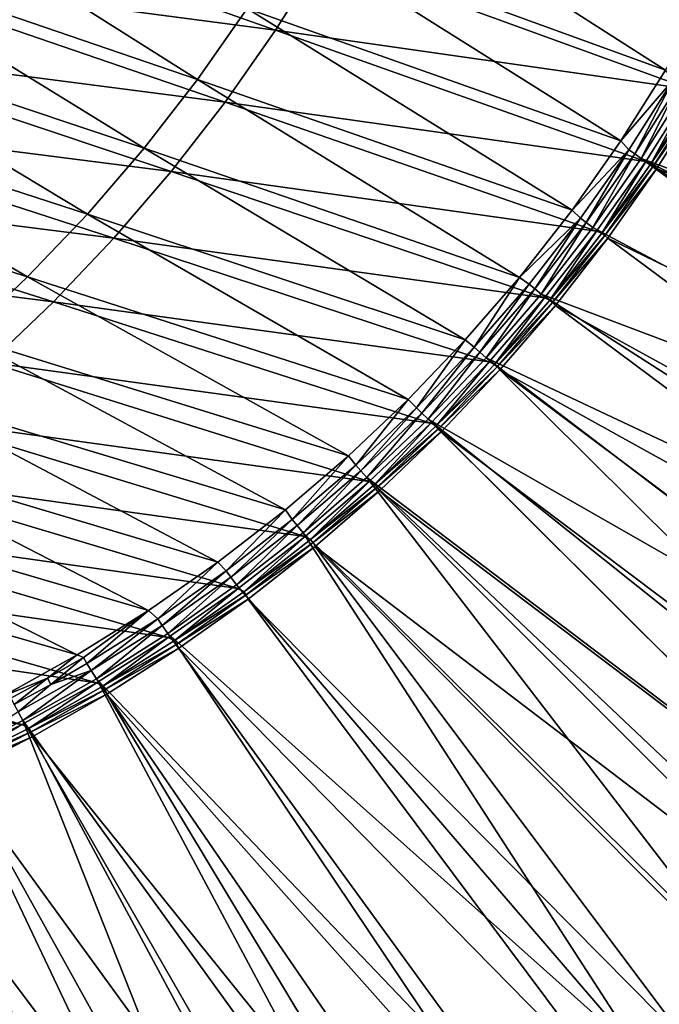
# Model space of a CAD drawing. Header units: metres. Extents: x -900 to 900, y -400 to 400.
# Tile 195 of 249: x 766 to 817, y -346 to -267. Entities that reach past the tile are written whole.
import ezdxf

# ---------------------------------------------------------------- set-up
doc = ezdxf.new("R2010")
doc.units = ezdxf.units.M

msp = doc.modelspace()

# ---------------------------------------------------------------- linework, layer by layer
at = {"layer": 'top'}
for points in [[(787.7854, -259.748688, -84.805344), (817.841492, -270.669067, -31.971054), (791.217102, -253.63916, -84.764809)], [(817.841492, -270.669067, -31.971054), (821.166992, -264.755127, -31.95351), (791.217102, -253.63916, -84.764809)], [(780.032227, -271.43042, -84.902359), (754.277588, -255.182022, -137.996048), (750.098267, -261.170746, -138.071701)], [(780.032227, -271.43042, -84.902359), (784.054077, -265.684509, -84.85125), (754.277588, -255.182022, -137.996048)], [(756.479126, -256.913727, -139.191162), (786.342773, -267.440277, -85.91497), (752.247131, -262.967102, -139.250336)], [(790.126953, -261.431976, -85.88118), (786.342773, -267.440277, -85.91497), (756.479126, -256.913727, -139.191162)], [(784.054077, -265.684509, -84.85125), (814.236877, -276.381439, -31.993835), (787.7854, -259.748688, -84.805344)], [(814.236877, -276.381439, -31.993835), (817.841492, -270.669067, -31.971054), (787.7854, -259.748688, -84.805344)], [(775.729065, -276.970154, -84.958496), (750.098267, -261.170746, -138.071701), (745.625244, -266.942505, -138.153458)], [(775.729065, -276.970154, -84.958496), (780.032227, -271.43042, -84.902359), (750.098267, -261.170746, -138.071701)], [(786.342773, -267.440277, -85.91497), (790.126953, -261.431976, -85.88118), (819.896179, -272.247101, -33.514347)], [(819.896179, -272.247101, -33.514347), (790.126953, -261.431976, -85.88118), (823.260864, -266.284515, -33.507164)], [(752.247131, -262.967102, -139.250336), (782.268188, -273.251221, -85.950294), (747.721741, -268.798584, -139.311935)], [(786.342773, -267.440277, -85.91497), (782.268188, -273.251221, -85.950294), (752.247131, -262.967102, -139.250336)], [(780.032227, -271.43042, -84.902359), (810.30127, -281.969269, -32.022457), (784.054077, -265.684509, -84.85125)], [(810.30127, -281.969269, -32.022457), (814.236877, -276.381439, -31.993835), (784.054077, -265.684509, -84.85125)], [(745.625244, -266.942505, -138.153458), (740.867798, -272.480621, -138.241013), (771.153809, -282.287537, -85.019493)], [(771.153809, -282.287537, -85.019493), (775.729065, -276.970154, -84.958496), (745.625244, -266.942505, -138.153458)], [(782.268188, -273.251221, -85.950294), (786.342773, -267.440277, -85.91497), (816.238159, -278.033417, -33.523651)], [(816.238159, -278.033417, -33.523651), (786.342773, -267.440277, -85.91497), (819.896179, -272.247101, -33.514347)], [(747.721741, -268.798584, -139.311935), (777.912659, -278.851227, -85.986893), (742.913269, -274.394775, -139.375549)], [(782.268188, -273.251221, -85.950294), (777.912659, -278.851227, -85.986893), (747.721741, -268.798584, -139.311935)], [(817.841492, -270.669067, -31.971054), (814.236877, -276.381439, -31.993835), (818.481995, -271.422455, -30.782051)], [(775.729065, -276.970154, -84.958496), (806.041626, -287.405029, -32.057251), (780.032227, -271.43042, -84.902359)], [(806.041626, -287.405029, -32.057251), (810.30127, -281.969269, -32.022457), (780.032227, -271.43042, -84.902359)], [(818.481995, -271.422455, -30.782051), (814.236877, -276.381439, -31.993835), (814.864502, -277.118073, -30.789059)], [(815.345825, -277.43924, -30.286488), (818.481995, -271.422455, -30.782051), (814.864502, -277.118073, -30.789059)], [(815.345825, -277.43924, -30.286488), (818.973938, -271.717194, -30.285915), (818.481995, -271.422455, -30.782051)], [(815.884094, -277.801331, -29.861549), (818.973938, -271.717194, -30.285915), (815.345825, -277.43924, -30.286488)], [(815.884094, -277.801331, -29.861549), (819.514832, -272.042908, -29.865801), (818.973938, -271.717194, -30.285915)], [(740.867798, -272.480621, -138.241013), (735.835388, -277.768463, -138.33403), (766.315674, -287.366333, -85.085159)], [(740.867798, -272.480621, -138.241013), (766.315674, -287.366333, -85.085159), (771.153809, -282.287537, -85.019493)], [(815.884094, -277.801331, -29.861549), (864.093689, -295.533813, -0.803848), (819.514832, -272.042908, -29.865801)], [(816.238159, -278.033417, -33.523651), (819.896179, -272.247101, -33.514347), (816.639038, -278.244476, -32.92234)], [(819.896179, -272.247101, -33.514347), (820.30426, -272.460907, -32.92099), (816.639038, -278.244476, -32.92234)], [(816.639038, -278.244476, -32.92234), (820.30426, -272.460907, -32.92099), (820.5495, -272.607788, -32.673447)], [(777.912659, -278.851227, -85.986893), (782.268188, -273.251221, -85.950294), (812.270081, -283.665863, -33.53524)], [(812.270081, -283.665863, -33.53524), (782.268188, -273.251221, -85.950294), (816.238159, -278.033417, -33.523651)], [(816.639038, -278.244476, -32.92234), (820.5495, -272.607788, -32.673447), (816.878845, -278.404541, -32.671566)], [(816.878845, -278.404541, -32.671566), (820.5495, -272.607788, -32.673447), (820.81073, -272.789337, -32.463894)], [(816.878845, -278.404541, -32.671566), (820.81073, -272.789337, -32.463894), (817.13324, -278.603821, -32.459595)], [(820.81073, -272.789337, -32.463894), (864.016663, -298.623444, -3.399924), (817.13324, -278.603821, -32.459595)], [(742.913269, -274.394775, -139.375549), (773.286438, -284.227203, -86.024529), (737.832825, -279.742767, -139.440796)], [(777.912659, -278.851227, -85.986893), (773.286438, -284.227203, -86.024529), (742.913269, -274.394775, -139.375549)], [(814.236877, -276.381439, -31.993835), (810.30127, -281.969269, -32.022457), (814.864502, -277.118073, -30.789059)], [(771.153809, -282.287537, -85.019493), (801.66864, -292.441925, -32.096634), (775.729065, -276.970154, -84.958496)], [(801.66864, -292.441925, -32.096634), (806.041626, -287.405029, -32.057251), (775.729065, -276.970154, -84.958496)], [(814.864502, -277.118073, -30.789059), (810.30127, -281.969269, -32.022457), (810.971741, -282.628052, -30.79775)], [(811.441833, -282.975891, -30.287184), (814.864502, -277.118073, -30.789059), (810.971741, -282.628052, -30.79775)], [(811.441833, -282.975891, -30.287184), (815.345825, -277.43924, -30.286488), (814.864502, -277.118073, -30.789059)], [(735.835388, -277.768463, -138.33403), (761.225037, -292.191528, -85.155334), (766.315674, -287.366333, -85.085159)], [(811.974487, -283.371185, -29.856339), (815.345825, -277.43924, -30.286488), (811.441833, -282.975891, -30.287184)], [(811.974487, -283.371185, -29.856339), (815.884094, -277.801331, -29.861549), (815.345825, -277.43924, -30.286488)], [(856.742371, -307.198944, -0.803848), (815.884094, -277.801331, -29.861549), (811.974487, -283.371185, -29.856339)], [(812.270081, -283.665863, -33.53524), (816.238159, -278.033417, -33.523651), (812.696838, -283.84082, -32.924019)], [(816.238159, -278.033417, -33.523651), (816.639038, -278.244476, -32.92234), (812.696838, -283.84082, -32.924019)], [(856.742371, -307.198944, -0.803848), (861.217468, -300.325409, -0.803848), (815.884094, -277.801331, -29.861549)], [(861.217468, -300.325409, -0.803848), (864.093689, -295.533813, -0.803848), (815.884094, -277.801331, -29.861549)], [(773.286438, -284.227203, -86.024529), (777.912659, -278.851227, -85.986893), (808.054016, -289.058319, -33.549034)], [(808.054016, -289.058319, -33.549034), (777.912659, -278.851227, -85.986893), (812.270081, -283.665863, -33.53524)], [(812.696838, -283.84082, -32.924019), (816.639038, -278.244476, -32.92234), (816.878845, -278.404541, -32.671566)], [(812.696838, -283.84082, -32.924019), (816.878845, -278.404541, -32.671566), (812.931091, -284.01416, -32.669254)], [(812.931091, -284.01416, -32.669254), (816.878845, -278.404541, -32.671566), (817.13324, -278.603821, -32.459595)], [(812.931091, -284.01416, -32.669254), (817.13324, -278.603821, -32.459595), (813.175964, -284.231598, -32.454315)], [(817.13324, -278.603821, -32.459595), (859.015991, -306.518616, -3.399924), (813.175964, -284.231598, -32.454315)], [(864.016663, -298.623444, -3.399924), (859.015991, -306.518616, -3.399924), (817.13324, -278.603821, -32.459595)], [(737.832825, -279.742767, -139.440796), (768.400208, -289.366608, -86.062927), (732.491943, -284.830261, -139.507263)], [(773.286438, -284.227203, -86.024529), (768.400208, -289.366608, -86.062927), (737.832825, -279.742767, -139.440796)], [(810.30127, -281.969269, -32.022457), (806.041626, -287.405029, -32.057251), (810.971741, -282.628052, -30.79775)], [(766.315674, -287.366333, -85.085159), (797.065125, -297.244843, -32.14172), (771.153809, -282.287537, -85.019493)], [(797.065125, -297.244843, -32.14172), (801.66864, -292.441925, -32.096634), (771.153809, -282.287537, -85.019493)], [(810.971741, -282.628052, -30.79775), (806.041626, -287.405029, -32.057251), (806.812439, -287.939575, -30.808117)], [(807.270691, -288.314423, -30.287998), (810.971741, -282.628052, -30.79775), (806.812439, -287.939575, -30.808117)], [(807.270691, -288.314423, -30.287998), (811.441833, -282.975891, -30.287184), (810.971741, -282.628052, -30.79775)], [(807.795105, -288.742004, -29.850136), (811.441833, -282.975891, -30.287184), (807.270691, -288.314423, -30.287998)], [(807.795105, -288.742004, -29.850136), (811.974487, -283.371185, -29.856339), (811.441833, -282.975891, -30.287184)], [(807.795105, -288.742004, -29.850136), (856.742371, -307.198944, -0.803848), (811.974487, -283.371185, -29.856339)], [(808.054016, -289.058319, -33.549034), (812.270081, -283.665863, -33.53524), (808.487122, -289.236847, -32.926025)], [(812.270081, -283.665863, -33.53524), (812.696838, -283.84082, -32.924019), (808.487122, -289.236847, -32.926025)], [(768.400208, -289.366608, -86.062927), (773.286438, -284.227203, -86.024529), (803.600281, -294.209076, -33.565083)], [(803.600281, -294.209076, -33.565083), (773.286438, -284.227203, -86.024529), (808.054016, -289.058319, -33.549034)], [(808.487122, -289.236847, -32.926025), (812.696838, -283.84082, -32.924019), (812.931091, -284.01416, -32.669254)], [(808.487122, -289.236847, -32.926025), (812.931091, -284.01416, -32.669254), (808.715515, -289.423645, -32.666519)], [(808.715515, -289.423645, -32.666519), (812.931091, -284.01416, -32.669254), (813.175964, -284.231598, -32.454315)], [(808.715515, -289.423645, -32.666519), (813.175964, -284.231598, -32.454315), (808.948486, -289.659393, -32.44804)], [(813.175964, -284.231598, -32.454315), (853.609985, -314.191132, -3.399924), (808.948486, -289.659393, -32.44804)], [(859.015991, -306.518616, -3.399924), (853.609985, -314.191132, -3.399924), (813.175964, -284.231598, -32.454315)], [(768.400208, -289.366608, -86.062927), (763.265381, -294.257355, -86.101837), (732.491943, -284.830261, -139.507263)], [(761.225037, -292.191528, -85.155334), (792.233337, -301.814148, -32.19273), (766.315674, -287.366333, -85.085159)], [(792.233337, -301.814148, -32.19273), (797.065125, -297.244843, -32.14172), (766.315674, -287.366333, -85.085159)], [(806.041626, -287.405029, -32.057251), (801.66864, -292.441925, -32.096634), (802.395508, -293.039734, -30.82016)], [(806.041626, -287.405029, -32.057251), (802.395508, -293.039734, -30.82016), (806.812439, -287.939575, -30.808117)], [(806.812439, -287.939575, -30.808117), (802.395508, -293.039734, -30.82016), (802.841125, -293.441956, -30.288921)], [(802.841125, -293.441956, -30.288921), (807.270691, -288.314423, -30.287998), (806.812439, -287.939575, -30.808117)], [(803.354736, -293.90332, -29.842918), (807.270691, -288.314423, -30.287998), (802.841125, -293.441956, -30.288921)], [(803.354736, -293.90332, -29.842918), (807.795105, -288.742004, -29.850136), (807.270691, -288.314423, -30.287998)], [(803.354736, -293.90332, -29.842918), (850.350159, -316.009277, -0.803848), (807.795105, -288.742004, -29.850136)], [(803.600281, -294.209076, -33.565083), (808.054016, -289.058319, -33.549034), (804.019409, -294.419617, -32.928356)], [(808.054016, -289.058319, -33.549034), (808.487122, -289.236847, -32.926025), (804.019409, -294.419617, -32.928356)], [(804.019409, -294.419617, -32.928356), (808.487122, -289.236847, -32.926025), (808.715515, -289.423645, -32.666519)], [(850.350159, -316.009277, -0.803848), (856.742371, -307.198944, -0.803848), (807.795105, -288.742004, -29.850136)], [(763.265381, -294.257355, -86.101837), (768.400208, -289.366608, -86.062927), (798.874207, -299.159271, -33.58363)], [(798.874207, -299.159271, -33.58363), (768.400208, -289.366608, -86.062927), (803.600281, -294.209076, -33.565083)], [(804.019409, -294.419617, -32.928356), (808.715515, -289.423645, -32.666519), (804.241577, -294.620056, -32.663368)], [(804.241577, -294.620056, -32.663368), (808.715515, -289.423645, -32.666519), (808.948486, -289.659393, -32.44804)], [(804.241577, -294.620056, -32.663368), (808.948486, -289.659393, -32.44804), (804.460876, -294.874146, -32.440762)], [(808.948486, -289.659393, -32.44804), (849.339966, -319.729187, -3.399924), (804.460876, -294.874146, -32.440762)], [(853.609985, -314.191132, -3.399924), (849.339966, -319.729187, -3.399924), (808.948486, -289.659393, -32.44804)], [(755.896851, -296.752838, -85.22979), (787.152771, -306.165741, -32.250175), (761.225037, -292.191528, -85.155334)], [(787.152771, -306.165741, -32.250175), (792.233337, -301.814148, -32.19273), (761.225037, -292.191528, -85.155334)], [(801.66864, -292.441925, -32.096634), (797.065125, -297.244843, -32.14172), (797.729675, -297.91571, -30.83387)], [(801.66864, -292.441925, -32.096634), (797.729675, -297.91571, -30.83387), (802.395508, -293.039734, -30.82016)], [(802.395508, -293.039734, -30.82016), (797.729675, -297.91571, -30.83387), (798.161804, -298.345795, -30.289949)], [(802.395508, -293.039734, -30.82016), (798.161804, -298.345795, -30.289949), (802.841125, -293.441956, -30.288921)], [(802.841125, -293.441956, -30.288921), (798.161804, -298.345795, -30.289949), (798.662537, -298.844513, -29.834656)], [(798.662537, -298.844513, -29.834656), (803.354736, -293.90332, -29.842918), (802.841125, -293.441956, -30.288921)], [(798.662537, -298.844513, -29.834656), (843.461121, -324.436737, -0.803848), (803.354736, -293.90332, -29.842918)], [(843.461121, -324.436737, -0.803848), (850.350159, -316.009277, -0.803848), (803.354736, -293.90332, -29.842918)], [(757.893982, -298.888092, -86.141014), (763.265381, -294.257355, -86.101837), (793.90979, -303.870117, -33.604656)], [(793.90979, -303.870117, -33.604656), (763.265381, -294.257355, -86.101837), (798.874207, -299.159271, -33.58363)], [(798.874207, -299.159271, -33.58363), (803.600281, -294.209076, -33.565083), (799.303101, -299.376099, -32.931019)], [(803.600281, -294.209076, -33.565083), (804.019409, -294.419617, -32.928356), (799.303101, -299.376099, -32.931019)], [(799.303101, -299.376099, -32.931019), (804.019409, -294.419617, -32.928356), (804.241577, -294.620056, -32.663368)], [(799.303101, -299.376099, -32.931019), (804.241577, -294.620056, -32.663368), (799.518677, -299.590424, -32.659813)], [(799.518677, -299.590424, -32.659813), (804.241577, -294.620056, -32.663368), (804.460876, -294.874146, -32.440762)], [(799.518677, -299.590424, -32.659813), (804.460876, -294.874146, -32.440762), (799.723877, -299.863464, -32.432468)], [(804.460876, -294.874146, -32.440762), (840.204407, -330.316376, -3.399924), (799.723877, -299.863464, -32.432468)], [(849.339966, -319.729187, -3.399924), (844.869385, -325.106689, -3.399924), (804.460876, -294.874146, -32.440762)], [(804.460876, -294.874146, -32.440762), (844.869385, -325.106689, -3.399924), (840.204407, -330.316376, -3.399924)], [(750.347351, -301.041321, -85.308319), (781.687378, -310.390381, -32.316093), (755.896851, -296.752838, -85.22979)], [(781.687378, -310.390381, -32.316093), (787.152771, -306.165741, -32.250175), (755.896851, -296.752838, -85.22979)], [(797.065125, -297.244843, -32.14172), (792.233337, -301.814148, -32.19273), (792.824951, -302.555206, -30.849257)], [(797.065125, -297.244843, -32.14172), (792.824951, -302.555206, -30.849257), (797.729675, -297.91571, -30.83387)], [(797.729675, -297.91571, -30.83387), (792.824951, -302.555206, -30.849257), (793.242554, -303.013641, -30.291082)], [(797.729675, -297.91571, -30.83387), (793.242554, -303.013641, -30.291082), (798.161804, -298.345795, -30.289949)], [(798.161804, -298.345795, -30.289949), (793.242554, -303.013641, -30.291082), (793.727417, -303.555023, -29.825321)], [(798.161804, -298.345795, -30.289949), (793.727417, -303.555023, -29.825321), (798.662537, -298.844513, -29.834656)], [(752.298462, -303.247925, -86.180191), (757.893982, -298.888092, -86.141014), (788.741455, -308.311829, -33.628128)], [(788.741455, -308.311829, -33.628128), (757.893982, -298.888092, -86.141014), (793.90979, -303.870117, -33.604656)], [(793.727417, -303.555023, -29.825321), (834.288086, -334.288086, -0.803848), (798.662537, -298.844513, -29.834656)], [(793.90979, -303.870117, -33.604656), (798.874207, -299.159271, -33.58363), (794.348267, -304.093903, -32.93401)], [(798.874207, -299.159271, -33.58363), (799.303101, -299.376099, -32.931019), (794.348267, -304.093903, -32.93401)], [(794.348267, -304.093903, -32.93401), (799.303101, -299.376099, -32.931019), (799.518677, -299.590424, -32.659813)], [(794.348267, -304.093903, -32.93401), (799.518677, -299.590424, -32.659813), (794.556824, -304.322327, -32.655849)], [(794.556824, -304.322327, -32.655849), (799.518677, -299.590424, -32.659813), (799.723877, -299.863464, -32.432468)], [(834.288086, -334.288086, -0.803848), (838.135071, -330.326935, -0.803848), (798.662537, -298.844513, -29.834656)], [(798.662537, -298.844513, -29.834656), (838.135071, -330.326935, -0.803848), (843.461121, -324.436737, -0.803848)], [(794.556824, -304.322327, -32.655849), (799.723877, -299.863464, -32.432468), (794.748962, -304.61557, -32.423145)], [(799.723877, -299.863464, -32.432468), (835.351196, -335.351196, -3.399924), (794.748962, -304.61557, -32.423145)], [(840.204407, -330.316376, -3.399924), (835.351196, -335.351196, -3.399924), (799.723877, -299.863464, -32.432468)], [(744.592957, -305.048004, -85.390694), (776.073242, -314.290741, -32.388054), (750.347351, -301.041321, -85.308319)], [(776.073242, -314.290741, -32.388054), (781.687378, -310.390381, -32.316093), (750.347351, -301.041321, -85.308319)], [(792.233337, -301.814148, -32.19273), (787.152771, -306.165741, -32.250175), (787.695557, -306.948181, -30.866377)], [(792.233337, -301.814148, -32.19273), (787.695557, -306.948181, -30.866377), (792.824951, -302.555206, -30.849257)], [(792.824951, -302.555206, -30.849257), (787.695557, -306.948181, -30.866377), (788.097534, -307.435394, -30.292336)], [(792.824951, -302.555206, -30.849257), (788.097534, -307.435394, -30.292336), (793.242554, -303.013641, -30.291082)], [(746.491943, -307.326691, -86.219116), (752.298462, -303.247925, -86.180191), (783.327698, -312.518494, -33.65435)], [(783.327698, -312.518494, -33.65435), (752.298462, -303.247925, -86.180191), (788.741455, -308.311829, -33.628128)], [(793.242554, -303.013641, -30.291082), (788.097534, -307.435394, -30.292336), (788.569824, -308.014862, -29.814909)], [(793.242554, -303.013641, -30.291082), (788.569824, -308.014862, -29.814909), (793.727417, -303.555023, -29.825321)], [(824.436707, -343.46109, -0.803848), (793.727417, -303.555023, -29.825321), (788.569824, -308.014862, -29.814909)], [(824.436707, -343.46109, -0.803848), (830.326965, -338.135101, -0.803848), (793.727417, -303.555023, -29.825321)], [(830.326965, -338.135101, -0.803848), (834.288086, -334.288086, -0.803848), (793.727417, -303.555023, -29.825321)], [(788.741455, -308.311829, -33.628128), (793.90979, -303.870117, -33.604656), (789.167358, -308.56308, -32.937351)], [(793.90979, -303.870117, -33.604656), (794.348267, -304.093903, -32.93401), (789.167358, -308.56308, -32.937351)], [(789.167358, -308.56308, -32.937351), (794.348267, -304.093903, -32.93401), (794.556824, -304.322327, -32.655849)], [(789.167358, -308.56308, -32.937351), (794.556824, -304.322327, -32.655849), (789.368347, -308.805878, -32.651455)], [(789.368347, -308.805878, -32.651455), (794.556824, -304.322327, -32.655849), (794.748962, -304.61557, -32.423145)], [(738.649841, -308.763855, -85.476707), (770.324524, -317.868469, -32.466042), (744.592957, -305.048004, -85.390694)], [(770.324524, -317.868469, -32.466042), (776.073242, -314.290741, -32.388054), (744.592957, -305.048004, -85.390694)], [(789.368347, -308.805878, -32.651455), (794.748962, -304.61557, -32.423145), (789.547852, -309.118988, -32.412781)], [(794.748962, -304.61557, -32.423145), (830.316345, -340.204407, -3.399924), (789.547852, -309.118988, -32.412781)], [(835.351196, -335.351196, -3.399924), (830.316345, -340.204407, -3.399924), (794.748962, -304.61557, -32.423145)], [(787.152771, -306.165741, -32.250175), (781.687378, -310.390381, -32.316093), (782.356812, -311.085083, -30.8853)], [(787.152771, -306.165741, -32.250175), (782.356812, -311.085083, -30.8853), (787.695557, -306.948181, -30.866377)], [(740.487976, -311.114838, -86.257538), (746.491943, -307.326691, -86.219116), (777.67804, -316.474091, -33.683422)], [(777.67804, -316.474091, -33.683422), (746.491943, -307.326691, -86.219116), (783.327698, -312.518494, -33.65435)], [(787.695557, -306.948181, -30.866377), (782.356812, -311.085083, -30.8853), (782.741882, -311.60141, -30.29373)], [(787.695557, -306.948181, -30.866377), (782.741882, -311.60141, -30.29373), (788.097534, -307.435394, -30.292336)], [(788.097534, -307.435394, -30.292336), (782.741882, -311.60141, -30.29373), (783.200378, -312.214813, -29.8034)], [(788.097534, -307.435394, -30.292336), (783.200378, -312.214813, -29.8034), (788.569824, -308.014862, -29.814909)], [(816.009277, -350.350189, -0.803848), (788.569824, -308.014862, -29.814909), (783.200378, -312.214813, -29.8034)], [(783.327698, -312.518494, -33.65435), (788.741455, -308.311829, -33.628128), (783.773438, -312.774445, -32.941067)], [(788.741455, -308.311829, -33.628128), (789.167358, -308.56308, -32.937351), (783.773438, -312.774445, -32.941067)], [(816.009277, -350.350189, -0.803848), (824.436707, -343.46109, -0.803848), (788.569824, -308.014862, -29.814909)], [(764.337402, -321.186676, -32.551762), (770.324524, -317.868469, -32.466042), (738.649841, -308.763855, -85.476707)], [(783.773438, -312.774445, -32.941067), (789.167358, -308.56308, -32.937351), (789.368347, -308.805878, -32.651455)], [(783.773438, -312.774445, -32.941067), (789.368347, -308.805878, -32.651455), (783.966248, -313.031738, -32.646599)], [(783.966248, -313.031738, -32.646599), (789.368347, -308.805878, -32.651455), (789.547852, -309.118988, -32.412781)], [(783.966248, -313.031738, -32.646599), (789.547852, -309.118988, -32.412781), (784.133118, -313.363251, -32.401356)], [(789.547852, -309.118988, -32.412781), (819.729187, -349.339935, -3.399924), (784.133118, -313.363251, -32.401356)], [(830.316345, -340.204407, -3.399924), (825.106689, -344.869415, -3.399924), (789.547852, -309.118988, -32.412781)], [(789.547852, -309.118988, -32.412781), (825.106689, -344.869415, -3.399924), (819.729187, -349.339935, -3.399924)], [(781.687378, -310.390381, -32.316093), (776.073242, -314.290741, -32.388054), (776.823975, -314.956451, -30.906097)], [(781.687378, -310.390381, -32.316093), (776.823975, -314.956451, -30.906097), (782.356812, -311.085083, -30.8853)], [(734.300476, -314.603577, -86.295189), (740.487976, -311.114838, -86.257538), (771.867737, -320.124237, -33.71508)], [(771.867737, -320.124237, -33.71508), (740.487976, -311.114838, -86.257538), (777.67804, -316.474091, -33.683422)], [(782.356812, -311.085083, -30.8853), (776.823975, -314.956451, -30.906097), (777.190857, -315.502075, -30.295284)], [(782.356812, -311.085083, -30.8853), (777.190857, -315.502075, -30.295284), (782.741882, -311.60141, -30.29373)], [(782.741882, -311.60141, -30.29373), (777.190857, -315.502075, -30.295284), (777.629517, -316.145782, -29.79077)], [(782.741882, -311.60141, -30.29373), (777.629517, -316.145782, -29.79077), (783.200378, -312.214813, -29.8034)], [(777.629517, -316.145782, -29.79077), (816.009277, -350.350189, -0.803848), (783.200378, -312.214813, -29.8034)], [(777.67804, -316.474091, -33.683422), (783.327698, -312.518494, -33.65435), (778.179626, -316.718689, -32.945175)], [(783.327698, -312.518494, -33.65435), (783.773438, -312.774445, -32.941067), (778.179626, -316.718689, -32.945175)], [(778.179626, -316.718689, -32.945175), (783.773438, -312.774445, -32.941067), (783.966248, -313.031738, -32.646599)], [(778.179626, -316.718689, -32.945175), (783.966248, -313.031738, -32.646599), (778.363586, -316.990601, -32.641251)], [(778.363586, -316.990601, -32.641251), (783.966248, -313.031738, -32.646599), (784.133118, -313.363251, -32.401356)], [(778.363586, -316.990601, -32.641251), (784.133118, -313.363251, -32.401356), (778.5177, -317.338135, -32.388844)], [(784.133118, -313.363251, -32.401356), (814.191162, -353.609955, -3.399924), (778.5177, -317.338135, -32.388844)], [(819.729187, -349.339935, -3.399924), (814.191162, -353.609955, -3.399924), (784.133118, -313.363251, -32.401356)], [(727.94397, -317.784668, -86.331818), (734.300476, -314.603577, -86.295189), (765.848755, -323.498016, -33.749706)], [(765.848755, -323.498016, -33.749706), (734.300476, -314.603577, -86.295189), (771.867737, -320.124237, -33.71508)], [(776.073242, -314.290741, -32.388054), (770.324524, -317.868469, -32.466042), (770.819031, -318.067841, -31.656387)], [(771.112366, -318.552734, -30.928835), (776.073242, -314.290741, -32.388054), (770.819031, -318.067841, -31.656387)], [(776.073242, -314.290741, -32.388054), (771.112366, -318.552734, -30.928835), (776.823975, -314.956451, -30.906097)], [(776.823975, -314.956451, -30.906097), (771.112366, -318.552734, -30.928835), (771.459656, -319.127777, -30.297024)], [(776.823975, -314.956451, -30.906097), (771.459656, -319.127777, -30.297024), (777.190857, -315.502075, -30.295284)], [(777.190857, -315.502075, -30.295284), (771.459656, -319.127777, -30.297024), (771.867798, -319.798737, -29.776999)], [(777.190857, -315.502075, -30.295284), (771.867798, -319.798737, -29.776999), (777.629517, -316.145782, -29.79077)], [(771.867798, -319.798737, -29.776999), (807.198975, -356.74234, -0.803848), (777.629517, -316.145782, -29.79077)], [(807.198975, -356.74234, -0.803848), (816.009277, -350.350189, -0.803848), (777.629517, -316.145782, -29.79077)], [(771.867737, -320.124237, -33.71508), (777.67804, -316.474091, -33.683422), (772.398987, -320.386566, -32.949707)], [(777.67804, -316.474091, -33.683422), (778.179626, -316.718689, -32.945175), (772.398987, -320.386566, -32.949707)], [(772.398987, -320.386566, -32.949707), (778.179626, -316.718689, -32.945175), (778.363586, -316.990601, -32.641251)], [(772.398987, -320.386566, -32.949707), (778.363586, -316.990601, -32.641251), (772.573181, -320.673126, -32.63538)], [(772.573181, -320.673126, -32.63538), (778.363586, -316.990601, -32.641251), (778.5177, -317.338135, -32.388844)], [(758.970459, -326.893433, -33.791477), (727.94397, -317.784668, -86.331818), (765.848755, -323.498016, -33.749706)], [(770.324524, -317.868469, -32.466042), (764.337402, -321.186676, -32.551762), (767.910828, -319.749451, -31.681934)], [(770.819031, -318.067841, -31.656387), (770.324524, -317.868469, -32.466042), (767.910828, -319.749451, -31.681934)], [(772.573181, -320.673126, -32.63538), (778.5177, -317.338135, -32.388844), (772.715027, -321.034332, -32.375225)], [(778.5177, -317.338135, -32.388844), (806.518616, -359.015991, -3.399924), (772.715027, -321.034332, -32.375225)], [(814.191162, -353.609955, -3.399924), (806.518616, -359.015991, -3.399924), (778.5177, -317.338135, -32.388844)], [(770.819031, -318.067841, -31.656387), (767.910828, -319.749451, -31.681934), (768.194336, -320.244751, -30.940954)], [(771.112366, -318.552734, -30.928835), (770.819031, -318.067841, -31.656387), (768.194336, -320.244751, -30.940954)], [(771.112366, -318.552734, -30.928835), (768.194336, -320.244751, -30.940954), (771.459656, -319.127777, -30.297024)], [(771.459656, -319.127777, -30.297024), (768.194336, -320.244751, -30.940954), (765.563477, -322.468872, -30.298965)], [(765.563477, -322.468872, -30.298965), (765.935669, -323.15976, -29.762093), (771.459656, -319.127777, -30.297024)], [(771.459656, -319.127777, -30.297024), (765.935669, -323.15976, -29.762093), (771.867798, -319.798737, -29.776999)], [(767.910828, -319.749451, -31.681934), (764.337402, -321.186676, -32.551762), (764.96405, -321.358887, -31.708542)], [(764.96405, -321.358887, -31.708542), (765.237366, -321.86441, -30.953585), (767.910828, -319.749451, -31.681934)], [(767.910828, -319.749451, -31.681934), (765.237366, -321.86441, -30.953585), (768.194336, -320.244751, -30.940954)], [(768.194336, -320.244751, -30.940954), (765.237366, -321.86441, -30.953585), (765.563477, -322.468872, -30.298965)], [(765.848755, -323.498016, -33.749706), (771.867737, -320.124237, -33.71508), (766.44458, -323.768829, -32.954678)], [(765.935669, -323.15976, -29.762093), (795.533813, -364.093658, -0.803848), (771.867798, -319.798737, -29.776999)], [(771.867737, -320.124237, -33.71508), (772.398987, -320.386566, -32.949707), (766.44458, -323.768829, -32.954678)], [(795.533813, -364.093658, -0.803848), (800.325439, -361.217438, -0.803848), (771.867798, -319.798737, -29.776999)], [(771.867798, -319.798737, -29.776999), (800.325439, -361.217438, -0.803848), (807.198975, -356.74234, -0.803848)], [(766.44458, -323.768829, -32.954678), (772.398987, -320.386566, -32.949707), (772.573181, -320.673126, -32.63538)], [(766.44458, -323.768829, -32.954678), (772.573181, -320.673126, -32.63538), (766.608215, -324.070007, -32.628948)], [(766.608215, -324.070007, -32.628948), (772.573181, -320.673126, -32.63538), (772.715027, -321.034332, -32.375225)], [(766.608215, -324.070007, -32.628948), (772.715027, -321.034332, -32.375225), (766.738953, -324.443146, -32.360474)], [(772.715027, -321.034332, -32.375225), (798.623413, -364.016693, -3.399924), (766.738953, -324.443146, -32.360474)], [(806.518616, -359.015991, -3.399924), (798.623413, -364.016693, -3.399924), (772.715027, -321.034332, -32.375225)], [(765.563477, -322.468872, -30.298965), (760.099243, -326.105774, -29.746714), (765.935669, -323.15976, -29.762093)], [(784.498657, -370.017365, -0.803848), (765.935669, -323.15976, -29.762093), (760.099243, -326.105774, -29.746714)], [(784.498657, -370.017365, -0.803848), (790.941956, -366.673492, -0.803848), (765.935669, -323.15976, -29.762093)], [(790.941956, -366.673492, -0.803848), (795.533813, -364.093658, -0.803848), (765.935669, -323.15976, -29.762093)], [(758.970459, -326.893433, -33.791477), (765.848755, -323.498016, -33.749706), (760.329529, -326.856232, -32.960114)], [(765.848755, -323.498016, -33.749706), (766.44458, -323.768829, -32.954678), (760.329529, -326.856232, -32.960114)], [(760.329529, -326.856232, -32.960114), (766.44458, -323.768829, -32.954678), (766.608215, -324.070007, -32.628948)], [(760.329529, -326.856232, -32.960114), (766.608215, -324.070007, -32.628948), (760.481506, -327.171936, -32.621933)], [(760.481506, -327.171936, -32.621933), (766.608215, -324.070007, -32.628948), (766.738953, -324.443146, -32.360474)], [(760.481506, -327.171936, -32.621933), (766.738953, -324.443146, -32.360474), (760.60376, -327.556427, -32.34457)], [(766.738953, -324.443146, -32.360474), (790.492249, -368.623932, -3.399924), (760.60376, -327.556427, -32.34457)], [(798.623413, -364.016693, -3.399924), (790.492249, -368.623932, -3.399924), (766.738953, -324.443146, -32.360474)], [(753.64325, -328.983063, -29.72888), (784.498657, -370.017365, -0.803848), (760.099243, -326.105774, -29.746714)], [(760.60376, -327.556427, -32.34457), (782.140686, -372.828522, -3.399924), (754.324158, -330.367065, -32.327477)], [(790.492249, -368.623932, -3.399924), (782.140686, -372.828522, -3.399924), (760.60376, -327.556427, -32.34457)], [(747.252197, -331.464813, -29.710361), (774.93988, -374.420105, -0.803848), (753.64325, -328.983063, -29.72888)], [(774.93988, -374.420105, -0.803848), (784.498657, -370.017365, -0.803848), (753.64325, -328.983063, -29.72888)], [(754.324158, -330.367065, -32.327477), (773.58844, -376.619751, -3.399924), (747.914978, -332.868317, -32.309166)], [(782.140686, -372.828522, -3.399924), (773.91217, -376.485321, -3.399924), (754.324158, -330.367065, -32.327477)], [(754.324158, -330.367065, -32.327477), (773.91217, -376.485321, -3.399924), (773.58844, -376.619751, -3.399924)], [(765.150696, -378.2836, -0.803848), (774.93988, -374.420105, -0.803848), (747.252197, -331.464813, -29.710361)], [(773.58844, -376.619751, -3.399924), (764.190063, -380.22464, -3.399924), (747.914978, -332.868317, -32.309166)], [(824.436707, -343.46109, -0.803848), (816.009277, -350.350189, -0.803848), (821.008362, -347.268372, -0.456723)]]:
    msp.add_3dface(points, dxfattribs=at)

doc.saveas('drawing.dxf')
